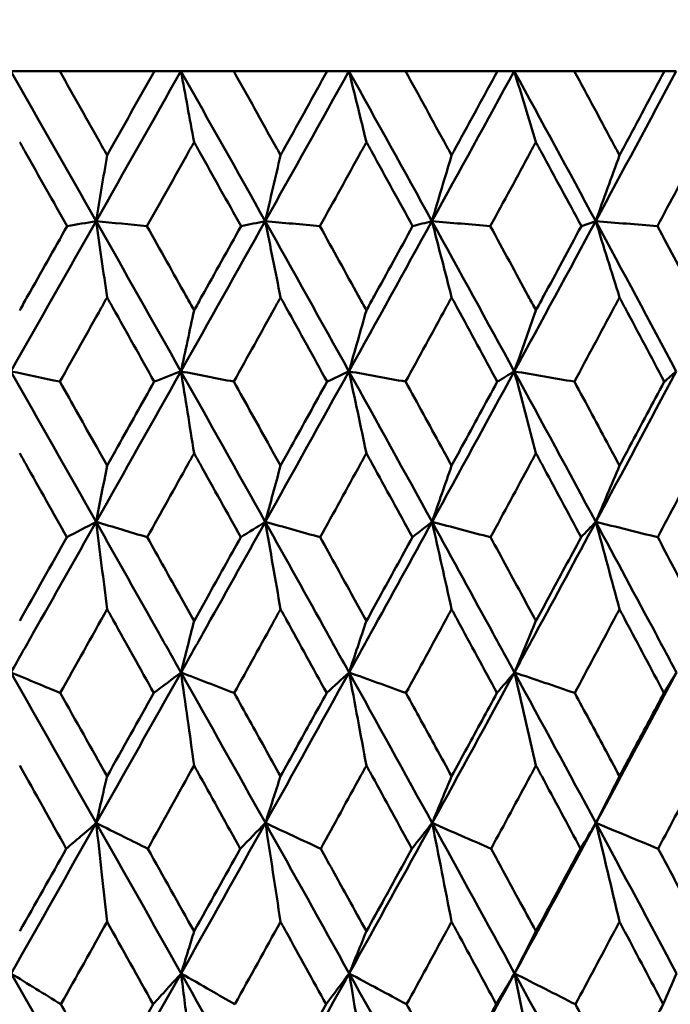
# Model space of a CAD drawing. Header units: millimetres. Extents: x 123 to 2417, y 726 to 3130.
# Tile 34 of 244: x 514 to 519, y 952 to 959. Entities that reach past the tile are written whole.
import ezdxf

# ---------------------------------------------------------------- set-up
doc = ezdxf.new("R2010")
doc.units = ezdxf.units.MM
doc.header["$LTSCALE"] = 12
doc.layers.add('Widoczne (ISO)', color=7, linetype='Continuous', lineweight=50)

msp = doc.modelspace()

# ---------------------------------------------------------------- linework, layer by layer
at = {"layer": 'Widoczne (ISO)'}
for p, q in [((514.0825, 958.3133), (514.4302, 958.3133)), ((515.1034, 958.3133), (514.4302, 958.3133)), ((515.1034, 958.3133), (515.2925, 958.3133)), ((515.2925, 958.3133), (515.6682, 958.3133)), ((516.3334, 958.3133), (515.6682, 958.3133)), ((516.3334, 958.3133), (516.488, 958.3133)), ((516.488, 958.3133), (516.8903, 958.3133)), ((517.5448, 958.3133), (516.8903, 958.3133)), ((517.5448, 958.3133), (517.6644, 958.3133)), ((517.6644, 958.3133), (518.0916, 958.3133)), ((518.733, 958.3133), (518.0916, 958.3133)), ((518.733, 958.3133), (518.817, 958.3133)), ((518.244, 957.247), (518.1419, 957.2106))]:
    msp.add_line(p, q, dxfattribs=at)
msp.add_circle((511.6385, 990.3133), 50, dxfattribs=at)
for points in [[(514.0825, 958.3133), (514.2853, 957.9581), (514.4875, 957.6026), (514.689, 957.247)], [(515.2925, 958.3133), (515.0917, 957.9581), (514.8906, 957.6026), (514.689, 957.247)], [(515.2925, 958.3133), (515.4932, 957.9581), (515.6932, 957.6026), (515.8924, 957.247)], [(515.3862, 957.809), (515.355, 957.9775), (515.3238, 958.1456), (515.2925, 958.3133)], [(516.488, 958.3133), (516.2901, 957.9581), (516.0915, 957.6026), (515.8924, 957.247)], [(516.488, 958.3133), (516.6859, 957.9581), (516.8829, 957.6026), (517.0789, 957.247)], [(516.6123, 957.809), (516.571, 957.9775), (516.5295, 958.1456), (516.488, 958.3133)], [(517.6644, 958.3133), (517.47, 957.9581), (517.2748, 957.6026), (517.0789, 957.247)], [(517.6644, 958.3133), (517.8587, 957.9581), (518.052, 957.6026), (518.244, 957.247)], [(517.8189, 957.809), (517.7675, 957.9775), (517.716, 958.1456), (517.6644, 958.3133)], [(518.817, 958.3133), (518.627, 957.9581), (518.4359, 957.6026), (518.244, 957.247)], [(514.7672, 957.7156), (514.7412, 957.5592), (514.7151, 957.4029), (514.689, 957.247)], [(516.0014, 957.7156), (515.9651, 957.5592), (515.9288, 957.4029), (515.8924, 957.247)], [(517.2184, 957.7156), (517.1719, 957.5592), (517.1255, 957.4029), (517.0789, 957.247)], [(518.4133, 957.7156), (518.3569, 957.5592), (518.3005, 957.4029), (518.244, 957.247)], [(514.689, 957.247), (514.4872, 956.8909), (514.2851, 956.5347), (514.0827, 956.1784)], [(514.689, 957.247), (514.6203, 957.2349), (514.5515, 957.2228), (514.4827, 957.2106)], [(514.7672, 956.7044), (514.7412, 956.8857), (514.7152, 957.0666), (514.689, 957.247)], [(514.689, 957.247), (514.8909, 956.8909), (515.0921, 956.5347), (515.2927, 956.1784)], [(514.689, 957.247), (514.8097, 957.2349), (514.9304, 957.2228), (515.0511, 957.2106)], [(515.8924, 957.247), (515.693, 956.8909), (515.4931, 956.5347), (515.2927, 956.1784)], [(515.8924, 957.247), (515.835, 957.2349), (515.7776, 957.2228), (515.7202, 957.2106)], [(516.0014, 956.7044), (515.9652, 956.8857), (515.9288, 957.0666), (515.8924, 957.247)], [(515.8924, 957.247), (516.0918, 956.8909), (516.2905, 956.5347), (516.4882, 956.1784)], [(515.8924, 957.247), (516.0222, 957.2349), (516.1519, 957.2228), (516.2817, 957.2106)], [(517.0789, 957.247), (516.8827, 956.8909), (516.6858, 956.5347), (516.4882, 956.1784)], [(517.0789, 957.247), (517.0331, 957.2349), (516.9873, 957.2228), (516.9415, 957.2106)], [(517.2184, 956.7044), (517.172, 956.8857), (517.1255, 957.0666), (517.0789, 957.247)], [(517.0789, 957.247), (517.2752, 956.8909), (517.4705, 956.5347), (517.6647, 956.1784)], [(517.0789, 957.247), (517.2173, 957.2349), (517.3557, 957.2228), (517.4941, 957.2106)], [(518.244, 957.247), (518.0518, 956.8909), (517.8587, 956.5347), (517.6647, 956.1784)], [(518.4133, 956.7044), (518.357, 956.8857), (518.3006, 957.0666), (518.244, 957.247)], [(518.244, 957.247), (518.4363, 956.8909), (518.6274, 956.5347), (518.8173, 956.1784)], [(518.244, 957.247), (518.3904, 957.2349), (518.5369, 957.2228), (518.6833, 957.2106)], [(515.3862, 956.6124), (515.355, 956.4675), (515.3239, 956.3228), (515.2927, 956.1784)], [(516.6123, 956.6124), (516.571, 956.4675), (516.5296, 956.3228), (516.4882, 956.1784)], [(517.8189, 956.6124), (517.7675, 956.4675), (517.7161, 956.3228), (517.6647, 956.1784)], [(514.0827, 956.1784), (514.1988, 956.1541), (514.3149, 956.1298), (514.4311, 956.1055)], [(514.0827, 956.1784), (514.2854, 955.8217), (514.4877, 955.4649), (514.6893, 955.1082)], [(515.2927, 956.1784), (515.092, 955.8217), (514.8909, 955.4649), (514.6893, 955.1082)], [(515.2927, 956.1784), (515.2293, 956.1541), (515.1659, 956.1298), (515.1025, 956.1055)], [(515.3862, 955.5967), (515.3551, 955.7911), (515.3239, 955.985), (515.2927, 956.1784)], [(515.2927, 956.1784), (515.4181, 956.1541), (515.5436, 956.1298), (515.6691, 956.1055)], [(515.2927, 956.1784), (515.4934, 955.8217), (515.6935, 955.4649), (515.8928, 955.1082)], [(516.4882, 956.1784), (516.2904, 955.8217), (516.0919, 955.4649), (515.8928, 955.1082)], [(516.4882, 956.1784), (516.4363, 956.1541), (516.3844, 956.1298), (516.3325, 956.1055)], [(516.6123, 955.5967), (516.5711, 955.7911), (516.5297, 955.985), (516.4882, 956.1784)], [(516.4882, 956.1784), (516.6225, 956.1541), (516.7569, 956.1298), (516.8912, 956.1055)], [(516.4882, 956.1784), (516.6862, 955.8217), (516.8833, 955.4649), (517.0795, 955.1082)], [(517.6647, 956.1784), (517.4704, 955.8217), (517.2754, 955.4649), (517.0795, 955.1082)], [(517.6647, 956.1784), (517.6244, 956.1541), (517.5842, 956.1298), (517.5439, 956.1055)], [(517.8189, 955.5967), (517.7677, 955.7911), (517.7162, 955.985), (517.6647, 956.1784)], [(517.6647, 956.1784), (517.8073, 956.1541), (517.9499, 956.1298), (518.0925, 956.1055)], [(517.6647, 956.1784), (517.8591, 955.8217), (518.0524, 955.4649), (518.2447, 955.1082)], [(518.8173, 956.1784), (518.6275, 955.8217), (518.4366, 955.4649), (518.2447, 955.1082)], [(518.8173, 956.1784), (518.7889, 956.1541), (518.7605, 956.1298), (518.7321, 956.1055)], [(514.7672, 955.5079), (514.7413, 955.3745), (514.7153, 955.2412), (514.6893, 955.1082)], [(516.0014, 955.5079), (515.9652, 955.3745), (515.929, 955.2412), (515.8928, 955.1082)], [(517.2184, 955.5079), (517.1721, 955.3745), (517.1258, 955.2412), (517.0795, 955.1082)], [(518.4133, 955.5079), (518.3571, 955.3745), (518.3009, 955.2412), (518.2447, 955.1082)], [(514.6893, 955.1082), (514.6199, 955.0717), (514.5504, 955.0352), (514.4809, 954.9987)], [(514.6893, 955.1082), (514.8105, 955.0717), (514.9317, 955.0352), (515.0529, 954.9987)], [(514.7672, 954.487), (514.7414, 954.6946), (514.7154, 954.9017), (514.6893, 955.1082)], [(515.8928, 955.1082), (515.8347, 955.0717), (515.7765, 955.0352), (515.7183, 954.9987)], [(516.0014, 954.487), (515.9653, 954.6946), (515.9291, 954.9017), (515.8928, 955.1082)], [(515.8928, 955.1082), (516.023, 955.0717), (516.1533, 955.0352), (516.2836, 954.9987)], [(517.0795, 955.1082), (517.0329, 955.0717), (516.9863, 955.0352), (516.9397, 954.9987)], [(517.2184, 954.487), (517.1722, 954.6946), (517.1259, 954.9017), (517.0795, 955.1082)], [(517.0795, 955.1082), (517.2183, 955.0717), (517.3571, 955.0352), (517.4959, 954.9987)], [(518.2447, 955.1082), (518.2098, 955.0717), (518.175, 955.0352), (518.1401, 954.9987)], [(518.4133, 954.487), (518.3573, 954.6946), (518.3011, 954.9017), (518.2447, 955.1082)], [(518.2447, 955.1082), (518.3915, 955.0717), (518.5383, 955.0352), (518.6851, 954.9987)], [(514.1452, 954.4032), (514.2572, 954.6017), (514.3691, 954.8002), (514.4809, 954.9987)], [(514.7672, 954.487), (514.6562, 954.2884), (514.5451, 954.0898), (514.4339, 953.8912)], [(515.3862, 954.4032), (515.3552, 954.2811), (515.3242, 954.1591), (515.2932, 954.0373)], [(516.6123, 954.4032), (516.5712, 954.2811), (516.5301, 954.1591), (516.4889, 954.0373)], [(517.8189, 954.4032), (517.7678, 954.2811), (517.7167, 954.1591), (517.6656, 954.0373)], [(514.083, 954.0373), (514.2857, 953.6805), (514.488, 953.3235), (514.6899, 952.9666)], [(515.2932, 954.0373), (515.0928, 953.6805), (514.8917, 953.3235), (514.6899, 952.9666)], [(515.2932, 954.0373), (515.2287, 953.9886), (515.1642, 953.9399), (515.0996, 953.8912)], [(515.2932, 954.0373), (515.4194, 953.9886), (515.5456, 953.9399), (515.6719, 953.8912)], [(515.2932, 954.0373), (515.4939, 953.6805), (515.694, 953.3235), (515.8936, 952.9666)], [(515.3862, 953.376), (515.3553, 953.597), (515.3243, 953.8175), (515.2932, 954.0373)], [(516.4889, 954.0373), (516.2913, 953.6805), (516.0929, 953.3235), (515.8936, 952.9666)], [(516.4889, 954.0373), (516.4359, 953.9886), (516.3828, 953.9399), (516.3297, 953.8912)], [(516.6123, 953.376), (516.5714, 953.597), (516.5303, 953.8175), (516.4889, 954.0373)], [(516.4889, 954.0373), (516.6239, 953.9886), (516.7589, 953.9399), (516.8939, 953.8912)], [(516.4889, 954.0373), (516.6869, 953.6805), (516.8841, 953.3235), (517.0805, 952.9666)], [(517.6656, 954.0373), (517.4716, 953.6805), (517.2765, 953.3235), (517.0805, 952.9666)], [(517.6656, 954.0373), (517.6241, 953.9886), (517.5827, 953.9399), (517.5412, 953.8912)], [(517.8189, 953.376), (517.768, 953.597), (517.7169, 953.8175), (517.6656, 954.0373)], [(517.6656, 954.0373), (517.8088, 953.9886), (517.952, 953.9399), (518.0952, 953.8912)], [(517.6656, 954.0373), (517.8599, 953.6805), (518.0534, 953.3235), (518.246, 952.9666)], [(518.8184, 954.0373), (518.6288, 953.6805), (518.438, 953.3235), (518.246, 952.9666)], [(518.8184, 954.0373), (518.7888, 953.9886), (518.7591, 953.9399), (518.7294, 953.8912)], [(514.4339, 953.8912), (514.5451, 953.6938), (514.6562, 953.4964), (514.7672, 953.299)], [(514.7672, 953.299), (514.8782, 953.4964), (514.989, 953.6938), (515.0996, 953.8912)], [(514.477, 952.7837), (514.3665, 952.9811), (514.2559, 953.1786), (514.1452, 953.376)], [(515.3862, 953.376), (515.2765, 953.1786), (515.1667, 952.9811), (515.0567, 952.7837)], [(516.0014, 953.299), (515.9655, 953.188), (515.9296, 953.0772), (515.8936, 952.9666)], [(517.2184, 953.299), (517.1724, 953.188), (517.1265, 953.0772), (517.0805, 952.9666)], [(518.4133, 953.299), (518.3575, 953.188), (518.3018, 953.0772), (518.246, 952.9666)], [(514.6899, 952.9666), (514.4884, 952.6099), (514.2863, 952.2533), (514.0836, 951.8968)], [(514.6899, 952.9666), (514.8917, 952.6099), (515.0931, 952.2533), (515.2941, 951.8968)], [(515.8936, 952.9666), (515.6946, 952.6099), (515.4947, 952.2533), (515.2941, 951.8968)], [(515.8936, 952.9666), (515.834, 952.9056), (515.7743, 952.8447), (515.7145, 952.7837)], [(515.8936, 952.9666), (516.0248, 952.9056), (516.1561, 952.8447), (516.2873, 952.7837)], [(515.8936, 952.9666), (516.0931, 952.6099), (516.2919, 952.2533), (516.4901, 951.8968)], [(516.0014, 952.2646), (515.9657, 952.4992), (515.9297, 952.7332), (515.8936, 952.9666)], [(517.0805, 952.9666), (516.8847, 952.6099), (516.6879, 952.2533), (516.4901, 951.8968)], [(517.0805, 952.9666), (517.0324, 952.9056), (516.9842, 952.8447), (516.9359, 952.7837)], [(517.2184, 952.2646), (517.1727, 952.4992), (517.1267, 952.7332), (517.0805, 952.9666)], [(517.0805, 952.9666), (517.2202, 952.9056), (517.3599, 952.8447), (517.4996, 952.7837)], [(517.0805, 952.9666), (517.2768, 952.6099), (517.4723, 952.2533), (517.667, 951.8968)], [(518.246, 952.9666), (518.0541, 952.6099), (517.8611, 952.2533), (517.667, 951.8968)], [(518.246, 952.9666), (518.2095, 952.9056), (518.173, 952.8447), (518.1364, 952.7837)], [(518.4133, 952.2646), (518.3578, 952.4992), (518.302, 952.7332), (518.246, 952.9666)], [(518.246, 952.9666), (518.3935, 952.9056), (518.5411, 952.8447), (518.6887, 952.7837)], [(518.246, 952.9666), (518.4383, 952.6099), (518.6297, 952.2533), (518.8201, 951.8968)], [(514.1452, 952.1962), (514.256, 952.392), (514.3666, 952.5879), (514.477, 952.7837)], [(515.0567, 952.7837), (515.1667, 952.5879), (515.2765, 952.392), (515.3862, 952.1962)], [(515.3862, 952.1962), (515.4958, 952.392), (515.6053, 952.5879), (515.7145, 952.7837)], [(514.7672, 952.2646), (514.6579, 952.0688), (514.5484, 951.873), (514.4388, 951.6772)], [(515.0948, 951.6772), (514.9858, 951.873), (514.8766, 952.0688), (514.7672, 952.2646)], [(516.0014, 952.2646), (515.8934, 952.0688), (515.7851, 951.873), (515.6767, 951.6772)], [(516.6123, 952.1962), (516.5716, 952.0963), (516.5309, 951.9965), (516.4901, 951.8968)], [(517.8189, 952.1962), (517.7683, 952.0963), (517.7177, 951.9965), (517.667, 951.8968)], [(514.4388, 951.6772), (514.3203, 951.7504), (514.2019, 951.8236), (514.0836, 951.8968)], [(514.0836, 951.8968), (514.2863, 951.5406), (514.4887, 951.1845), (514.6908, 950.8287)], [(515.2941, 951.8968), (515.0937, 951.5406), (514.8926, 951.1845), (514.6908, 950.8287)], [(515.2941, 951.8968), (515.4948, 951.5406), (515.6951, 951.1845), (515.8949, 950.8287)], [(516.4901, 951.8968), (516.2926, 951.5406), (516.0942, 951.1845), (515.8949, 950.8287)], [(516.4901, 951.8968), (516.4351, 951.8236), (516.3801, 951.7504), (516.3249, 951.6772)], [(516.4901, 951.8968), (516.6263, 951.8236), (516.7624, 951.7504), (516.8987, 951.6772)], [(516.4901, 951.8968), (516.6881, 951.5406), (516.8855, 951.1845), (517.0821, 950.8287)], [(516.6123, 951.1536), (516.5718, 951.4019), (516.5311, 951.6497), (516.4901, 951.8968)], [(517.667, 951.8968), (517.4731, 951.5406), (517.2782, 951.1845), (517.0821, 950.8287)], [(517.667, 951.8968), (517.6236, 951.8236), (517.5801, 951.7504), (517.5365, 951.6772)], [(517.667, 951.8968), (517.8113, 951.8236), (517.9556, 951.7504), (518.0999, 951.6772)], [(517.667, 951.8968), (517.8615, 951.5406), (518.0552, 951.1845), (518.2479, 950.8287)], [(517.8189, 951.1536), (517.7686, 951.4019), (517.7179, 951.6497), (517.667, 951.8968)], [(518.8201, 951.8968), (518.7884, 951.8236), (518.7567, 951.7504), (518.7248, 951.6772)], [(514.7672, 951.0959), (514.8766, 951.2896), (514.9858, 951.4834), (515.0948, 951.6772)]]:
    msp.add_open_spline(points, degree=3, dxfattribs=at)
for points, knots in [([(514.4302, 958.3133), (514.5305, 958.1356), (514.6307, 957.958), (514.7429, 957.7588), (514.7551, 957.7372), (514.7672, 957.7156)], [0, 0, 0, 0, 0.06135239, 0.06135239, 0.06879633, 0.06879633, 0.06879633, 0.06879633]), ([(514.7672, 957.7156), (514.7793, 957.7372), (514.7915, 957.7587), (514.9036, 957.9579), (515.0035, 958.1356), (515.1034, 958.3133)], [0.05393723, 0.05393723, 0.05393723, 0.05393723, 0.06137399, 0.06137399, 0.12273355, 0.12273355, 0.12273355, 0.12273355]), ([(515.6682, 958.3133), (515.7674, 958.1356), (515.8665, 957.958), (515.9774, 957.7588), (515.9894, 957.7372), (516.0014, 957.7156)], [0, 0, 0, 0, 0.06135239, 0.06135239, 0.06879633, 0.06879633, 0.06879633, 0.06879633]), ([(516.0014, 957.7156), (516.0134, 957.7372), (516.0254, 957.7587), (516.1361, 957.9579), (516.2348, 958.1356), (516.3334, 958.3133)], [0.05393723, 0.05393723, 0.05393723, 0.05393723, 0.06137399, 0.06137399, 0.12273355, 0.12273355, 0.12273355, 0.12273355]), ([(516.8903, 958.3133), (516.9881, 958.1356), (517.0856, 957.958), (517.1948, 957.7588), (517.2066, 957.7372), (517.2184, 957.7156)], [0, 0, 0, 0, 0.06135239, 0.06135239, 0.06879633, 0.06879633, 0.06879633, 0.06879633]), ([(517.2184, 957.7156), (517.2301, 957.7372), (517.2419, 957.7587), (517.3509, 957.9579), (517.448, 958.1356), (517.5448, 958.3133)], [0.05393723, 0.05393723, 0.05393723, 0.05393723, 0.06137399, 0.06137399, 0.12273355, 0.12273355, 0.12273355, 0.12273355]), ([(518.0916, 958.3133), (518.1876, 958.1356), (518.2832, 957.958), (518.3902, 957.7588), (518.4017, 957.7372), (518.4133, 957.7156)], [0, 0, 0, 0, 0.06135239, 0.06135239, 0.06879633, 0.06879633, 0.06879633, 0.06879633]), ([(518.4133, 957.7156), (518.4248, 957.7372), (518.4364, 957.7587), (518.5432, 957.9579), (518.6382, 958.1356), (518.733, 958.3133)], [0.05393723, 0.05393723, 0.05393723, 0.05393723, 0.06137399, 0.06137399, 0.12273355, 0.12273355, 0.12273355, 0.12273355]), ([(514.4827, 957.2106), (514.3835, 957.3869), (514.2841, 957.5631), (514.1715, 957.7626), (514.1583, 957.7858), (514.1452, 957.809)], [0.00523804, 0.00523804, 0.00523804, 0.00523804, 0.06606705, 0.06606705, 0.07409033, 0.07409033, 0.07409033, 0.07409033]), ([(515.3862, 957.809), (515.3732, 957.7858), (515.3602, 957.7626), (515.2486, 957.5632), (515.1499, 957.3869), (515.0511, 957.2106)], [0.05804162, 0.05804162, 0.05804162, 0.05804162, 0.06605559, 0.06605559, 0.12689392, 0.12689392, 0.12689392, 0.12689392]), ([(515.7202, 957.2106), (515.622, 957.3869), (515.5237, 957.5631), (515.4122, 957.7626), (515.3992, 957.7858), (515.3862, 957.809)], [0.00523804, 0.00523804, 0.00523804, 0.00523804, 0.06606705, 0.06606705, 0.07409033, 0.07409033, 0.07409033, 0.07409033]), ([(516.6123, 957.809), (516.5995, 957.7858), (516.5867, 957.7626), (516.4766, 957.5632), (516.3792, 957.3869), (516.2817, 957.2106)], [0.05804162, 0.05804162, 0.05804162, 0.05804162, 0.06605559, 0.06605559, 0.12689392, 0.12689392, 0.12689392, 0.12689392]), ([(516.9415, 957.2106), (516.8448, 957.3869), (516.7479, 957.5631), (516.638, 957.7626), (516.6252, 957.7858), (516.6123, 957.809)], [0.00523804, 0.00523804, 0.00523804, 0.00523804, 0.06606705, 0.06606705, 0.07409033, 0.07409033, 0.07409033, 0.07409033]), ([(517.8189, 957.809), (517.8063, 957.7858), (517.7937, 957.7626), (517.6856, 957.5632), (517.5899, 957.3869), (517.4941, 957.2106)], [0.05804162, 0.05804162, 0.05804162, 0.05804162, 0.06605559, 0.06605559, 0.12689392, 0.12689392, 0.12689392, 0.12689392]), ([(518.1419, 957.2106), (518.0471, 957.3869), (517.952, 957.5631), (517.8441, 957.7626), (517.8315, 957.7858), (517.8189, 957.809)], [0.00523804, 0.00523804, 0.00523804, 0.00523804, 0.06606705, 0.06606705, 0.07409033, 0.07409033, 0.07409033, 0.07409033]), ([(519.001, 957.809), (518.9887, 957.7858), (518.9764, 957.7626), (518.8707, 957.5632), (518.7771, 957.3869), (518.6833, 957.2106)], [0.05804162, 0.05804162, 0.05804162, 0.05804162, 0.06605559, 0.06605559, 0.12689392, 0.12689392, 0.12689392, 0.12689392]), ([(514.1452, 956.6124), (514.1641, 956.6458), (514.183, 956.6793), (514.2955, 956.8787), (514.3892, 957.0447), (514.4827, 957.2106)], [0.04993807, 0.04993807, 0.04993807, 0.04993807, 0.0614821, 0.0614821, 0.11877783, 0.11877783, 0.11877783, 0.11877783]), ([(515.0511, 957.2106), (515.1442, 957.0447), (515.2372, 956.8788), (515.3487, 956.6793), (515.3675, 956.6459), (515.3862, 956.6124)], [0.00418374, 0.00418374, 0.00418374, 0.00418374, 0.06147247, 0.06147247, 0.07302352, 0.07302352, 0.07302352, 0.07302352]), ([(515.3862, 956.6124), (515.4049, 956.6458), (515.4235, 956.6793), (515.535, 956.8787), (515.6276, 957.0447), (515.7202, 957.2106)], [0.04993807, 0.04993807, 0.04993807, 0.04993807, 0.0614821, 0.0614821, 0.11877783, 0.11877783, 0.11877783, 0.11877783]), ([(516.2817, 957.2106), (516.3737, 957.0447), (516.4654, 956.8788), (516.5754, 956.6793), (516.5939, 956.6459), (516.6123, 956.6124)], [0.00418374, 0.00418374, 0.00418374, 0.00418374, 0.06147247, 0.06147247, 0.07302352, 0.07302352, 0.07302352, 0.07302352]), ([(516.6123, 956.6124), (516.6308, 956.6458), (516.6492, 956.6793), (516.7591, 956.8787), (516.8504, 957.0447), (516.9415, 957.2106)], [0.04993807, 0.04993807, 0.04993807, 0.04993807, 0.0614821, 0.0614821, 0.11877783, 0.11877783, 0.11877783, 0.11877783]), ([(517.4941, 957.2106), (517.5844, 957.0447), (517.6746, 956.8788), (517.7826, 956.6793), (517.8008, 956.6459), (517.8189, 956.6124)], [0.00418374, 0.00418374, 0.00418374, 0.00418374, 0.06147247, 0.06147247, 0.07302352, 0.07302352, 0.07302352, 0.07302352]), ([(517.8189, 956.6124), (517.837, 956.6458), (517.8551, 956.6793), (517.9629, 956.8787), (518.0525, 957.0447), (518.1419, 957.2106)], [0.04993807, 0.04993807, 0.04993807, 0.04993807, 0.0614821, 0.0614821, 0.11877783, 0.11877783, 0.11877783, 0.11877783]), ([(518.6833, 957.2106), (518.7717, 957.0447), (518.8599, 956.8788), (518.9656, 956.6793), (518.9833, 956.6459), (519.001, 956.6124)], [0.00418374, 0.00418374, 0.00418374, 0.00418374, 0.06147247, 0.06147247, 0.07302352, 0.07302352, 0.07302352, 0.07302352]), ([(514.7672, 956.7044), (514.7535, 956.6799), (514.7398, 956.6554), (514.6278, 956.4558), (514.5295, 956.2807), (514.4311, 956.1055)], [0.06241522, 0.06241522, 0.06241522, 0.06241522, 0.0708546, 0.0708546, 0.13127416, 0.13127416, 0.13127416, 0.13127416]), ([(515.1025, 956.1055), (515.0046, 956.2806), (514.9066, 956.4558), (514.7947, 956.6554), (514.781, 956.6799), (514.7672, 956.7044)], [0.01044349, 0.01044349, 0.01044349, 0.01044349, 0.07085106, 0.07085106, 0.07930241, 0.07930241, 0.07930241, 0.07930241]), ([(516.0014, 956.7044), (515.9878, 956.6799), (515.9743, 956.6554), (515.8636, 956.4558), (515.7664, 956.2807), (515.6691, 956.1055)], [0.06241522, 0.06241522, 0.06241522, 0.06241522, 0.0708546, 0.0708546, 0.13127416, 0.13127416, 0.13127416, 0.13127416]), ([(516.3325, 956.1055), (516.2359, 956.2806), (516.1391, 956.4558), (516.0285, 956.6554), (516.015, 956.6799), (516.0014, 956.7044)], [0.01044349, 0.01044349, 0.01044349, 0.01044349, 0.07085106, 0.07085106, 0.07930241, 0.07930241, 0.07930241, 0.07930241]), ([(517.2184, 956.7044), (517.205, 956.6799), (517.1917, 956.6554), (517.0828, 956.4558), (516.987, 956.2807), (516.8912, 956.1055)], [0.06241522, 0.06241522, 0.06241522, 0.06241522, 0.0708546, 0.0708546, 0.13127416, 0.13127416, 0.13127416, 0.13127416]), ([(517.5439, 956.1055), (517.449, 956.2806), (517.3538, 956.4558), (517.2451, 956.6554), (517.2317, 956.6799), (517.2184, 956.7044)], [0.01044349, 0.01044349, 0.01044349, 0.01044349, 0.07085106, 0.07085106, 0.07930241, 0.07930241, 0.07930241, 0.07930241]), ([(518.4133, 956.7044), (518.4002, 956.6799), (518.3871, 956.6554), (518.2804, 956.4558), (518.1866, 956.2807), (518.0925, 956.1055)], [0.06241522, 0.06241522, 0.06241522, 0.06241522, 0.0708546, 0.0708546, 0.13127416, 0.13127416, 0.13127416, 0.13127416]), ([(518.7321, 956.1055), (518.6392, 956.2806), (518.546, 956.4558), (518.4395, 956.6554), (518.4264, 956.6799), (518.4133, 956.7044)], [0.01044349, 0.01044349, 0.01044349, 0.01044349, 0.07085106, 0.07085106, 0.07930241, 0.07930241, 0.07930241, 0.07930241]), ([(514.4311, 956.1055), (514.5179, 955.9514), (514.6046, 955.7974), (514.7165, 955.5982), (514.7419, 955.5531), (514.7672, 955.5079)], [0.00838421, 0.00838421, 0.00838421, 0.00838421, 0.06155515, 0.06155515, 0.07712864, 0.07712864, 0.07712864, 0.07712864]), ([(514.7672, 955.5079), (514.7926, 955.553), (514.8179, 955.5982), (514.9297, 955.7973), (515.0161, 955.9514), (515.1025, 956.1055)], [0.04598621, 0.04598621, 0.04598621, 0.04598621, 0.06155279, 0.06155279, 0.11473062, 0.11473062, 0.11473062, 0.11473062]), ([(515.6691, 956.1055), (515.7549, 955.9514), (515.8406, 955.7974), (515.9513, 955.5982), (515.9764, 955.5531), (516.0014, 955.5079)], [0.00838421, 0.00838421, 0.00838421, 0.00838421, 0.06155515, 0.06155515, 0.07712864, 0.07712864, 0.07712864, 0.07712864]), ([(516.0014, 955.5079), (516.0264, 955.553), (516.0515, 955.5982), (516.1619, 955.7973), (516.2473, 955.9514), (516.3325, 956.1055)], [0.04598621, 0.04598621, 0.04598621, 0.04598621, 0.06155279, 0.06155279, 0.11473062, 0.11473062, 0.11473062, 0.11473062]), ([(516.8912, 956.1055), (516.9757, 955.9514), (517.0601, 955.7974), (517.1691, 955.5982), (517.1937, 955.5531), (517.2184, 955.5079)], [0.00838421, 0.00838421, 0.00838421, 0.00838421, 0.06155515, 0.06155515, 0.07712864, 0.07712864, 0.07712864, 0.07712864]), ([(517.2184, 955.5079), (517.243, 955.553), (517.2676, 955.5982), (517.3763, 955.7973), (517.4602, 955.9514), (517.5439, 956.1055)], [0.04598621, 0.04598621, 0.04598621, 0.04598621, 0.06155279, 0.06155279, 0.11473062, 0.11473062, 0.11473062, 0.11473062]), ([(518.0925, 956.1055), (518.1755, 955.9514), (518.2582, 955.7974), (518.365, 955.5982), (518.3891, 955.5531), (518.4133, 955.5079)], [0.00838421, 0.00838421, 0.00838421, 0.00838421, 0.06155515, 0.06155515, 0.07712864, 0.07712864, 0.07712864, 0.07712864]), ([(518.4133, 955.5079), (518.4374, 955.553), (518.4615, 955.5982), (518.568, 955.7973), (518.6501, 955.9514), (518.7321, 956.1055)], [0.04598621, 0.04598621, 0.04598621, 0.04598621, 0.06155279, 0.06155279, 0.11473062, 0.11473062, 0.11473062, 0.11473062]), ([(514.4809, 954.9987), (514.3833, 955.1727), (514.2857, 955.3467), (514.1737, 955.5461), (514.1594, 955.5714), (514.1452, 955.5967)], [0.01556037, 0.01556037, 0.01556037, 0.01556037, 0.07555527, 0.07555527, 0.08428623, 0.08428623, 0.08428623, 0.08428623]), ([(515.3862, 955.5967), (515.3721, 955.5714), (515.358, 955.5462), (515.247, 955.3468), (515.15, 955.1728), (515.0529, 954.9987)], [0.06686277, 0.06686277, 0.06686277, 0.06686277, 0.07557848, 0.07557848, 0.13558897, 0.13558897, 0.13558897, 0.13558897]), ([(515.7183, 954.9987), (515.6219, 955.1727), (515.5252, 955.3467), (515.4143, 955.5461), (515.4003, 955.5714), (515.3862, 955.5967)], [0.01556037, 0.01556037, 0.01556037, 0.01556037, 0.07555527, 0.07555527, 0.08428623, 0.08428623, 0.08428623, 0.08428623]), ([(516.6123, 955.5967), (516.5985, 955.5714), (516.5846, 955.5462), (516.4751, 955.3468), (516.3794, 955.1728), (516.2836, 954.9987)], [0.06686277, 0.06686277, 0.06686277, 0.06686277, 0.07557848, 0.07557848, 0.13558897, 0.13558897, 0.13558897, 0.13558897]), ([(516.9397, 954.9987), (516.8447, 955.1727), (516.7494, 955.3467), (516.6401, 955.5461), (516.6262, 955.5714), (516.6123, 955.5967)], [0.01556037, 0.01556037, 0.01556037, 0.01556037, 0.07555527, 0.07555527, 0.08428623, 0.08428623, 0.08428623, 0.08428623]), ([(517.8189, 955.5967), (517.8053, 955.5714), (517.7916, 955.5462), (517.6842, 955.3468), (517.5901, 955.1728), (517.4959, 954.9987)], [0.06686277, 0.06686277, 0.06686277, 0.06686277, 0.07557848, 0.07557848, 0.13558897, 0.13558897, 0.13558897, 0.13558897]), ([(518.1401, 954.9987), (518.0469, 955.1727), (517.9535, 955.3467), (517.8462, 955.5461), (517.8325, 955.5714), (517.8189, 955.5967)], [0.01556037, 0.01556037, 0.01556037, 0.01556037, 0.07555527, 0.07555527, 0.08428623, 0.08428623, 0.08428623, 0.08428623]), ([(519.001, 955.5967), (518.9877, 955.5714), (518.9744, 955.5462), (518.8693, 955.3468), (518.7773, 955.1728), (518.6851, 954.9987)], [0.06686277, 0.06686277, 0.06686277, 0.06686277, 0.07557848, 0.07557848, 0.13558897, 0.13558897, 0.13558897, 0.13558897]), ([(514.6893, 955.1082), (514.5396, 954.8432), (514.3896, 954.5782), (514.1874, 954.2213), (514.1352, 954.1293), (514.083, 954.0373)], [0.3692784, 0.3692784, 0.3692784, 0.3692784, 0.4608442, 0.4608442, 0.492629, 0.492629, 0.492629, 0.492629]), ([(514.6893, 955.1082), (514.8392, 954.8432), (514.9887, 954.5782), (515.1897, 954.2213), (515.2415, 954.1293), (515.2932, 954.0373)], [0.3692784, 0.3692784, 0.3692784, 0.3692784, 0.4608442, 0.4608442, 0.492629, 0.492629, 0.492629, 0.492629]), ([(515.8928, 955.1082), (515.7449, 954.8432), (515.5966, 954.5782), (515.3965, 954.2213), (515.3449, 954.1293), (515.2932, 954.0373)], [0.3692784, 0.3692784, 0.3692784, 0.3692784, 0.4608442, 0.4608442, 0.492629, 0.492629, 0.492629, 0.492629]), ([(515.8928, 955.1082), (516.0409, 954.8432), (516.1886, 954.5782), (516.3869, 954.2213), (516.4379, 954.1293), (516.4889, 954.0373)], [0.3692784, 0.3692784, 0.3692784, 0.3692784, 0.4608442, 0.4608442, 0.492629, 0.492629, 0.492629, 0.492629]), ([(517.0795, 955.1082), (516.9339, 954.8432), (516.7879, 954.5782), (516.5907, 954.2213), (516.5399, 954.1293), (516.4889, 954.0373)], [0.3692784, 0.3692784, 0.3692784, 0.3692784, 0.4608442, 0.4608442, 0.492629, 0.492629, 0.492629, 0.492629]), ([(517.0795, 955.1082), (517.2252, 954.8432), (517.3704, 954.5782), (517.5653, 954.2213), (517.6155, 954.1293), (517.6656, 954.0373)], [0.3692784, 0.3692784, 0.3692784, 0.3692784, 0.4608442, 0.4608442, 0.492629, 0.492629, 0.492629, 0.492629]), ([(518.2447, 955.1082), (518.1021, 954.8432), (517.959, 954.5782), (517.7655, 954.2213), (517.7156, 954.1293), (517.6656, 954.0373)], [0.3692784, 0.3692784, 0.3692784, 0.3692784, 0.4608442, 0.4608442, 0.492629, 0.492629, 0.492629, 0.492629]), ([(518.2447, 955.1082), (518.3875, 954.8432), (518.5297, 954.5782), (518.7203, 954.2213), (518.7694, 954.1293), (518.8184, 954.0373)], [0.3692784, 0.3692784, 0.3692784, 0.3692784, 0.4608442, 0.4608442, 0.492629, 0.492629, 0.492629, 0.492629]), ([(515.0529, 954.9987), (515.1325, 954.8567), (515.212, 954.7147), (515.323, 954.5162), (515.3546, 954.4597), (515.3862, 954.4032)], [0.01259731, 0.01259731, 0.01259731, 0.01259731, 0.06159863, 0.06159863, 0.08110666, 0.08110666, 0.08110666, 0.08110666]), ([(515.3862, 954.4032), (515.4177, 954.4597), (515.4493, 954.5162), (515.5601, 954.7147), (515.6392, 954.8567), (515.7183, 954.9987)], [0.04208868, 0.04208868, 0.04208868, 0.04208868, 0.06158988, 0.06158988, 0.11059803, 0.11059803, 0.11059803, 0.11059803]), ([(516.2836, 954.9987), (516.3621, 954.8567), (516.4405, 954.7147), (516.55, 954.5162), (516.5812, 954.4597), (516.6123, 954.4032)], [0.01259731, 0.01259731, 0.01259731, 0.01259731, 0.06159863, 0.06159863, 0.08110666, 0.08110666, 0.08110666, 0.08110666]), ([(516.6123, 954.4032), (516.6435, 954.4597), (516.6746, 954.5162), (516.7838, 954.7147), (516.8618, 954.8567), (516.9397, 954.9987)], [0.04208868, 0.04208868, 0.04208868, 0.04208868, 0.06158988, 0.06158988, 0.11059803, 0.11059803, 0.11059803, 0.11059803]), ([(517.4959, 954.9987), (517.5731, 954.8567), (517.6502, 954.7147), (517.7577, 954.5162), (517.7883, 954.4597), (517.8189, 954.4032)], [0.01259731, 0.01259731, 0.01259731, 0.01259731, 0.06159863, 0.06159863, 0.08110666, 0.08110666, 0.08110666, 0.08110666]), ([(517.8189, 954.4032), (517.8494, 954.4597), (517.88, 954.5162), (517.9872, 954.7147), (518.0637, 954.8567), (518.1401, 954.9987)], [0.04208868, 0.04208868, 0.04208868, 0.04208868, 0.06158988, 0.06158988, 0.11059803, 0.11059803, 0.11059803, 0.11059803]), ([(518.6851, 954.9987), (518.7606, 954.8567), (518.836, 954.7147), (518.9412, 954.5162), (518.9711, 954.4597), (519.001, 954.4032)], [0.01259731, 0.01259731, 0.01259731, 0.01259731, 0.06159863, 0.06159863, 0.08110666, 0.08110666, 0.08110666, 0.08110666]), ([(515.0996, 953.8912), (515.0033, 954.0642), (514.9068, 954.2372), (514.7958, 954.4358), (514.7815, 954.4614), (514.7672, 954.487)], [0.02053386, 0.02053386, 0.02053386, 0.02053386, 0.08016461, 0.08016461, 0.08898694, 0.08898694, 0.08898694, 0.08898694]), ([(516.0014, 954.487), (515.9873, 954.4614), (515.9732, 954.4359), (515.8635, 954.2373), (515.7678, 954.0642), (515.6719, 953.8912)], [0.07138254, 0.07138254, 0.07138254, 0.07138254, 0.08018544, 0.08018544, 0.13983561, 0.13983561, 0.13983561, 0.13983561]), ([(516.3297, 953.8912), (516.2346, 954.0642), (516.1393, 954.2372), (516.0297, 954.4358), (516.0155, 954.4614), (516.0014, 954.487)], [0.02053386, 0.02053386, 0.02053386, 0.02053386, 0.08016461, 0.08016461, 0.08898694, 0.08898694, 0.08898694, 0.08898694]), ([(517.2184, 954.487), (517.2045, 954.4614), (517.1906, 954.4359), (517.0826, 954.2373), (516.9884, 954.0642), (516.8939, 953.8912)], [0.07138254, 0.07138254, 0.07138254, 0.07138254, 0.08018544, 0.08018544, 0.13983561, 0.13983561, 0.13983561, 0.13983561]), ([(517.5412, 953.8912), (517.4477, 954.0642), (517.354, 954.2372), (517.2462, 954.4358), (517.2323, 954.4614), (517.2184, 954.487)], [0.02053386, 0.02053386, 0.02053386, 0.02053386, 0.08016461, 0.08016461, 0.08898694, 0.08898694, 0.08898694, 0.08898694]), ([(518.4133, 954.487), (518.3997, 954.4614), (518.3861, 954.4359), (518.2803, 954.2373), (518.1879, 954.0642), (518.0952, 953.8912)], [0.07138254, 0.07138254, 0.07138254, 0.07138254, 0.08018544, 0.08018544, 0.13983561, 0.13983561, 0.13983561, 0.13983561]), ([(518.7294, 953.8912), (518.6379, 954.0642), (518.5462, 954.2372), (518.4405, 954.4358), (518.4269, 954.4614), (518.4133, 954.487)], [0.02053386, 0.02053386, 0.02053386, 0.02053386, 0.08016461, 0.08016461, 0.08898694, 0.08898694, 0.08898694, 0.08898694]), ([(514.4339, 953.8912), (514.3797, 953.9137), (514.3254, 953.9363), (514.2085, 953.9851), (514.1457, 954.0112), (514.083, 954.0373)], [-0.05918503, -0.05918503, -0.05918503, -0.05918503, -0.0317462, -0.0317462, 0, 0, 0, 0]), ([(515.6719, 953.8912), (515.7442, 953.7614), (515.8164, 953.6317), (515.9262, 953.4344), (515.9638, 953.3667), (516.0014, 953.299)], [0.01681985, 0.01681985, 0.01681985, 0.01681985, 0.06159108, 0.06159108, 0.08495433, 0.08495433, 0.08495433, 0.08495433]), ([(516.0014, 953.299), (516.039, 953.3667), (516.0766, 953.4343), (516.1861, 953.6317), (516.2579, 953.7614), (516.3297, 953.8912)], [0.03825175, 0.03825175, 0.03825175, 0.03825175, 0.06160817, 0.06160817, 0.10638617, 0.10638617, 0.10638617, 0.10638617]), ([(516.8939, 953.8912), (516.9651, 953.7614), (517.0363, 953.6317), (517.1443, 953.4344), (517.1814, 953.3667), (517.2184, 953.299)], [0.01681985, 0.01681985, 0.01681985, 0.01681985, 0.06159108, 0.06159108, 0.08495433, 0.08495433, 0.08495433, 0.08495433]), ([(517.2184, 953.299), (517.2553, 953.3667), (517.2923, 953.4343), (517.4, 953.6317), (517.4707, 953.7614), (517.5412, 953.8912)], [0.03825175, 0.03825175, 0.03825175, 0.03825175, 0.06160817, 0.06160817, 0.10638617, 0.10638617, 0.10638617, 0.10638617]), ([(518.0952, 953.8912), (518.1651, 953.7614), (518.2348, 953.6317), (518.3408, 953.4344), (518.377, 953.3667), (518.4133, 953.299)], [0.01681985, 0.01681985, 0.01681985, 0.01681985, 0.06159108, 0.06159108, 0.08495433, 0.08495433, 0.08495433, 0.08495433]), ([(518.4133, 953.299), (518.4495, 953.3667), (518.4857, 953.4343), (518.5912, 953.6317), (518.6604, 953.7614), (518.7294, 953.8912)], [0.03825175, 0.03825175, 0.03825175, 0.03825175, 0.06160817, 0.06160817, 0.10638617, 0.10638617, 0.10638617, 0.10638617]), ([(515.7145, 952.7837), (515.6192, 952.9559), (515.5238, 953.1281), (515.4142, 953.3255), (515.4002, 953.3508), (515.3862, 953.376)], [0.02530969, 0.02530969, 0.02530969, 0.02530969, 0.08465152, 0.08465152, 0.09334823, 0.09334823, 0.09334823, 0.09334823]), ([(516.6123, 953.376), (516.5986, 953.3508), (516.5848, 953.3257), (516.4766, 953.1282), (516.382, 952.956), (516.2873, 952.7837)], [0.07597559, 0.07597559, 0.07597559, 0.07597559, 0.08464777, 0.08464777, 0.14401425, 0.14401425, 0.14401425, 0.14401425]), ([(516.9359, 952.7837), (516.8421, 952.9559), (516.748, 953.1281), (516.64, 953.3255), (516.6262, 953.3508), (516.6123, 953.376)], [0.02530969, 0.02530969, 0.02530969, 0.02530969, 0.08465152, 0.08465152, 0.09334823, 0.09334823, 0.09334823, 0.09334823]), ([(517.8189, 953.376), (517.8053, 953.3508), (517.7918, 953.3257), (517.6856, 953.1282), (517.5927, 952.956), (517.4996, 952.7837)], [0.07597559, 0.07597559, 0.07597559, 0.07597559, 0.08464777, 0.08464777, 0.14401425, 0.14401425, 0.14401425, 0.14401425]), ([(518.1364, 952.7837), (518.0444, 952.9559), (517.9521, 953.1281), (517.846, 953.3255), (517.8324, 953.3508), (517.8189, 953.376)], [0.02530969, 0.02530969, 0.02530969, 0.02530969, 0.08465152, 0.08465152, 0.09334823, 0.09334823, 0.09334823, 0.09334823]), ([(519.001, 953.376), (518.9878, 953.3508), (518.9746, 953.3257), (518.8707, 953.1282), (518.7798, 952.956), (518.6887, 952.7837)], [0.07597559, 0.07597559, 0.07597559, 0.07597559, 0.08464777, 0.08464777, 0.14401425, 0.14401425, 0.14401425, 0.14401425]), ([(514.6899, 952.9666), (514.7039, 953.0267), (514.7179, 953.0868), (514.7437, 953.1976), (514.7555, 953.2483), (514.7672, 953.299)], [-0.06447654, -0.06447654, -0.06447654, -0.06447654, -0.03215198, -0.03215198, -0.0049344, -0.0049344, -0.0049344, -0.0049344]), ([(514.477, 952.7837), (514.5108, 952.8127), (514.5446, 952.8417), (514.6156, 952.9027), (514.6528, 952.9347), (514.6899, 952.9666)], [-0.06012341, -0.06012341, -0.06012341, -0.06012341, -0.03150269, -0.03150269, 0, 0, 0, 0]), ([(515.0567, 952.7837), (515.0012, 952.8114), (514.9456, 952.8391), (514.8233, 952.9001), (514.7566, 952.9333), (514.6899, 952.9666)], [-0.06012341, -0.06012341, -0.06012341, -0.06012341, -0.03280224, -0.03280224, 0, 0, 0, 0]), ([(514.6899, 952.9666), (514.7035, 952.8443), (514.7171, 952.7217), (514.7428, 952.4877), (514.755, 952.3762), (514.7672, 952.2646)], [-0.08911773, -0.08911773, -0.08911773, -0.08911773, -0.04412443, -0.04412443, -0.00327768, -0.00327768, -0.00327768, -0.00327768]), ([(516.2873, 952.7837), (516.3524, 952.6663), (516.4173, 952.549), (516.5256, 952.3532), (516.569, 952.2747), (516.6123, 952.1962)], [0.02104899, 0.02104899, 0.02104899, 0.02104899, 0.0615671, 0.0615671, 0.08866561, 0.08866561, 0.08866561, 0.08866561]), ([(516.6123, 952.1962), (516.6557, 952.2747), (516.699, 952.3531), (516.8069, 952.549), (516.8715, 952.6663), (516.9359, 952.7837)], [0.03448054, 0.03448054, 0.03448054, 0.03448054, 0.06157222, 0.06157222, 0.10209717, 0.10209717, 0.10209717, 0.10209717]), ([(517.4996, 952.7837), (517.5635, 952.6663), (517.6273, 952.549), (517.7337, 952.3532), (517.7763, 952.2747), (517.8189, 952.1962)], [0.02104899, 0.02104899, 0.02104899, 0.02104899, 0.0615671, 0.0615671, 0.08866561, 0.08866561, 0.08866561, 0.08866561]), ([(517.8189, 952.1962), (517.8614, 952.2747), (517.9039, 952.3531), (518.0098, 952.549), (518.0732, 952.6663), (518.1364, 952.7837)], [0.03448054, 0.03448054, 0.03448054, 0.03448054, 0.06157222, 0.06157222, 0.10209717, 0.10209717, 0.10209717, 0.10209717]), ([(518.6887, 952.7837), (518.7512, 952.6663), (518.8137, 952.549), (518.9178, 952.3532), (518.9594, 952.2747), (519.001, 952.1962)], [0.02104899, 0.02104899, 0.02104899, 0.02104899, 0.0615671, 0.0615671, 0.08866561, 0.08866561, 0.08866561, 0.08866561]), ([(516.3249, 951.6772), (516.2306, 951.8487), (516.1362, 952.0202), (516.0282, 952.216), (516.0148, 952.2403), (516.0014, 952.2646)], [0.02983351, 0.02983351, 0.02983351, 0.02983351, 0.0889495, 0.0889495, 0.09731113, 0.09731113, 0.09731113, 0.09731113]), ([(517.2184, 952.2646), (517.2052, 952.2404), (517.1921, 952.2162), (517.0857, 952.0204), (516.9923, 951.8488), (516.8987, 951.6772)], [0.0806421, 0.0806421, 0.0806421, 0.0806421, 0.08897282, 0.08897282, 0.14811965, 0.14811965, 0.14811965, 0.14811965]), ([(517.5365, 951.6772), (517.4438, 951.8487), (517.3509, 952.0202), (517.2447, 952.216), (517.2315, 952.2403), (517.2184, 952.2646)], [0.02983351, 0.02983351, 0.02983351, 0.02983351, 0.0889495, 0.0889495, 0.09731113, 0.09731113, 0.09731113, 0.09731113]), ([(518.4133, 952.2646), (518.4004, 952.2404), (518.3876, 952.2162), (518.2833, 952.0204), (518.1917, 951.8488), (518.0999, 951.6772)], [0.0806421, 0.0806421, 0.0806421, 0.0806421, 0.08897282, 0.08897282, 0.14811965, 0.14811965, 0.14811965, 0.14811965]), ([(518.7248, 951.6772), (518.6341, 951.8487), (518.5432, 952.0202), (518.4391, 952.216), (518.4262, 952.2403), (518.4133, 952.2646)], [0.02983351, 0.02983351, 0.02983351, 0.02983351, 0.0889495, 0.0889495, 0.09731113, 0.09731113, 0.09731113, 0.09731113]), ([(515.2941, 951.8968), (515.311, 951.9518), (515.328, 952.0069), (515.3587, 952.1067), (515.3724, 952.1515), (515.3862, 952.1962)], [-0.06338447, -0.06338447, -0.06338447, -0.06338447, -0.03162065, -0.03162065, -0.00583996, -0.00583996, -0.00583996, -0.00583996]), ([(515.0948, 951.6772), (515.1272, 951.7128), (515.1595, 951.7485), (515.226, 951.8217), (515.26, 951.8592), (515.2941, 951.8968)], [-0.06125494, -0.06125494, -0.06125494, -0.06125494, -0.03143371, -0.03143371, 0, 0, 0, 0]), ([(515.2941, 951.8968), (515.3099, 951.7698), (515.3258, 951.6428), (515.3564, 951.395), (515.3713, 951.2744), (515.3862, 951.1536)], [-0.09056733, -0.09056733, -0.09056733, -0.09056733, -0.04480809, -0.04480809, -0.00147498, -0.00147498, -0.00147498, -0.00147498]), ([(515.6767, 951.6772), (515.6199, 951.7098), (515.5631, 951.7424), (515.4356, 951.8156), (515.3648, 951.8562), (515.2941, 951.8968)], [-0.06125493, -0.06125493, -0.06125493, -0.06125493, -0.03398684, -0.03398684, 0, 0, 0, 0]), ([(514.4388, 951.6772), (514.498, 951.5723), (514.5573, 951.4675), (514.6668, 951.2737), (514.717, 951.1848), (514.7672, 951.0959)], [0.02528165, 0.02528165, 0.02528165, 0.02528165, 0.06150593, 0.06150593, 0.09223152, 0.09223152, 0.09223152, 0.09223152]), ([(516.0014, 951.0959), (516.003, 951.0988), (516.0046, 951.1017), (516.1127, 951.2954), (516.219, 951.4863), (516.3249, 951.6772)], [0.09017531, 0.09017531, 0.09017531, 0.09017531, 0.09118146, 0.09118146, 0.1571245, 0.1571245, 0.1571245, 0.1571245]), ([(516.8987, 951.6772), (516.9564, 951.5723), (517.0141, 951.4675), (517.1207, 951.2737), (517.1695, 951.1848), (517.2184, 951.0959)], [0.02528165, 0.02528165, 0.02528165, 0.02528165, 0.06150593, 0.06150593, 0.09223152, 0.09223152, 0.09223152, 0.09223152]), ([(517.2184, 951.0959), (517.2672, 951.1848), (517.3159, 951.2737), (517.422, 951.4674), (517.4793, 951.5723), (517.5365, 951.6772)], [0.03078053, 0.03078053, 0.03078053, 0.03078053, 0.06149921, 0.06149921, 0.09773041, 0.09773041, 0.09773041, 0.09773041]), ([(518.0999, 951.6772), (518.1565, 951.5723), (518.2131, 951.4675), (518.3176, 951.2737), (518.3655, 951.1848), (518.4133, 951.0959)], [0.02528165, 0.02528165, 0.02528165, 0.02528165, 0.06150593, 0.06150593, 0.09223152, 0.09223152, 0.09223152, 0.09223152]), ([(518.4133, 951.0959), (518.4611, 951.1848), (518.5089, 951.2737), (518.6127, 951.4674), (518.6688, 951.5723), (518.7248, 951.6772)], [0.03078053, 0.03078053, 0.03078053, 0.03078053, 0.06149921, 0.06149921, 0.09773041, 0.09773041, 0.09773041, 0.09773041])]:
    msp.add_open_spline(points, degree=3, knots=knots, dxfattribs=at)

doc.saveas('drawing.dxf')
